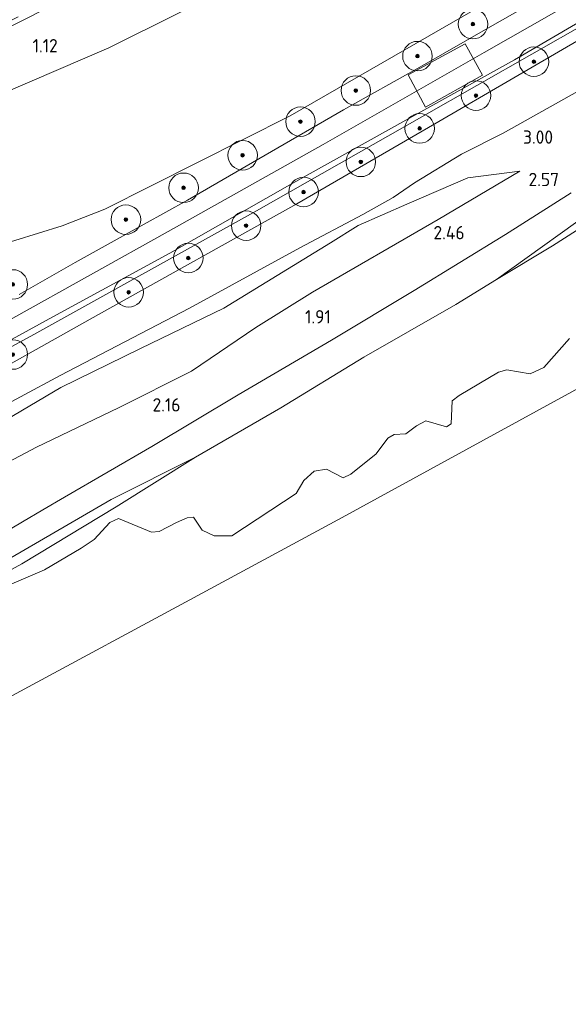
# Model space of a CAD drawing. Extents: x 130905 to 137824, y 412333 to 417928.
# Tile 92 of 256: x 132857 to 132931, y 413575 to 413708. Entities that reach past the tile are written whole.
import ezdxf
from ezdxf.enums import TextEntityAlignment as Align
from ezdxf.lldxf.tags import DXFTag

# ---------------------------------------------------------------- set-up
doc = ezdxf.new("R2010")
doc.units = 0
for name, color, linetype, lineweight in [('B-ME-BC-BETONVORM-GV', 50, 'Continuous', 18), ('B-ME-GR-BOOM-S', 90, 'Continuous', 25), ('B-ME-GR-GRAS-GV', 60, 'Continuous', 13), ('B-ME-GR-RIET-GV', 120, 'Continuous', 13), ('B-ME-GW-TALUD_KRUIN-G', 90, 'Continuous', 18), ('B-ME-GW-TALUD_TEEN-G', 90, 'Continuous', 18), ('B-ME-IE-TERREINAFSCHEIDING_KUNSTMATIG_HEKWERK-G', 20, 'IE-TERREINAFSCHEIDING-KUNSTMATIG', 18), ('B-ME-KG-GRENS_OPNAME-G', 210, 'KG-OPNAME', 18), ('B-ME-OB-OEVERVOORZIENING-G', 7, 'Continuous', 18), ('B-ME-OG-WATER_KANAAL-GV', 120, 'Continuous', 18), ('B-ME-VH-VERHARDING_ASFALT-GV', 252, 'Continuous', 18), ('B-ME-VH-VERHARDING_GESLOTEN-GV', 252, 'Continuous', 18), ('B-ME-WH-WINTERBED-G', 150, 'WH-WINTERBED', 18), ('X-XX-AL-HOOGTELABEL-S', 7, 'Continuous', 25)]:
    doc.layers.add(name, color=color, linetype=linetype, lineweight=lineweight)
doc.styles.add('NLCS-ISO-ANNOTATIVE-T18', font='NLCS-ISO.ttf', dxfattribs={"height": 1.8})
doc.styles.get("Standard").update_dxf_attribs({"font": 'arial.ttf'})
doc.linetypes.add('IE-TERREINAFSCHEIDING-KUNSTMATIG', pattern='A,4,[82,NLCS.SHX,S=0.75,R=90,X=0,Y=0],4,-2', length=10)
tags = doc.linetypes.add('KG-OPNAME', pattern='A,5.5,-2,["O",Standard,S=1.8,R=0,X=-0.5,Y=-0.9],-2,5.5,-2,[5,NLCS.SHX,S=0.75,R=0,X=0,Y=0],-2', length=19).pattern_tags.tags
tags[6] = DXFTag(74, 10)
tags = doc.linetypes.add('WH-WINTERBED', pattern='A,6,-3.5,["WB",Standard,S=1.8,R=0,X=-1.5,Y=-0.9],-3.5,6,-3.5,6,-3.5,6,-3.5,6,-3.5', length=51).pattern_tags.tags
tags[6] = DXFTag(74, 10)

# ---------------------------------------------------------------- blocks, each defined once
blk = doc.blocks.new('SAL-HOOGTELABEL-SO')
at = {"color": 0, "linetype": 'ByBlock', "lineweight": -2, "style": 'NLCS-ISO-ANNOTATIVE-T18'}
blk.add_attdef('HOOGTE', text='', height=1.8, dxfattribs=at).set_placement((2.79, 0), align=Align.RIGHT)
blk = doc.blocks.new('SGR-BOOM_01-SO')
at = {"linetype": 'ByBlock', "lineweight": 18}
h = blk.add_hatch(color=0, dxfattribs=at)
h.dxf.hatch_style = 1
edge = h.paths.add_edge_path()
edge.add_arc((0, 0), 0.25, 0, 360)
at = {"color": 0, "linetype": 'ByBlock', "lineweight": 18}
for radius in [2, 0.25]:
    blk.add_circle((0, 0), radius, dxfattribs=at)

msp = doc.modelspace()

# ---------------------------------------------------------------- linework, layer by layer
at = {"layer": 'B-ME-BC-BETONVORM-GV'}
msp.add_polyline3d([(132874.606, 413716.892, 0.85), (132856.711, 413707.776, 0.729), (132844.211, 413701.598, 0.917), (132832.311, 413694.85, 0.859), (132822.821, 413690.324, 1.002), (132806.932, 413681.792, 0.94), (132791.092, 413673.406, 0.979), (132776.83, 413665.998, 0.994), (132762.728, 413658.501, 1.017), (132750.295, 413651.795, 0.958), (132738.913, 413645.901, 0.915), (132738.958, 413646.929, 0.914), (132749.879, 413652.582, 0.956), (132762.308, 413659.285, 1.015), (132776.416, 413666.786, 0.992), (132790.679, 413674.194, 0.977), (132806.513, 413682.577, 0.938), (132822.419, 413691.118, 1), (132831.851, 413695.814, 0.857), (132843.878, 413702.225, 0.917), (132856.39, 413708.409, 0.729)], dxfattribs=at)
at = {"layer": 'B-ME-GR-GRAS-GV'}
for points in [[(132939.097, 413741.742, 1.722), (132919.173, 413731.063, 1.635), (132887.42, 413713.608, 1.447), (132868.676, 413704.233, 1.472), (132854.702, 413698.236, 1.46), (132841.437, 413693.878, 1.597), (132834.137, 413691.445, 1.242), (132832.311, 413694.85, 0.859), (132844.211, 413701.598, 0.917), (132856.711, 413707.776, 0.729), (132874.606, 413716.892, 0.85), (132894.297, 413727.009, 0.878), (132910.111, 413735.474, 0.937), (132927.665, 413745.342, 0.953), (132941.682, 413753.007, 0.884)], [(132941.797, 413722.836, 5.547), (132921.294, 413711.214, 5.598), (132893.232, 413695.033, 5.58), (132868.108, 413682.394, 5.61), (132862.338, 413680.117, 5.923), (132855.942, 413678.129, 5.835), (132847.585, 413675.632, 5.574), (132844.528, 413674.545, 5.422), (132843.121, 413676.375, 5.038), (132841.822, 413678.333, 4.375), (132839.643, 413681.997, 3.43), (132837.436, 413685.617, 2.389), (132836.218, 413687.685, 1.942), (132834.894, 413690.091, 1.528), (132834.137, 413691.445, 1.242), (132841.437, 413693.878, 1.597), (132854.702, 413698.236, 1.46), (132868.676, 413704.233, 1.472), (132887.42, 413713.608, 1.447), (132919.173, 413731.063, 1.635), (132939.097, 413741.742, 1.722)], [(132931.532, 413713.49, 6.275), (132920.915, 413707.436, 6.275), (132910.793, 413701.629, 6.275), (132900.44, 413695.846, 6.275), (132889.817, 413689.715, 6.275), (132879.313, 413683.632, 6.275), (132873.451, 413680.358, 6.275), (132864.112, 413675.163, 6.266), (132856.523, 413670.827, 6.266)], [(132855.942, 413678.129, 5.835), (132862.338, 413680.117, 5.923), (132868.108, 413682.394, 5.61), (132893.232, 413695.033, 5.58), (132921.294, 413711.214, 5.598)], [(132933.4, 413707.62, 5.96), (132911.033, 413694.893, 5.975), (132888.667, 413682.167, 5.99), (132858.519, 413665.442, 5.981), (132835.877, 413653.118, 6.016), (132813.236, 413640.794, 6.05), (132778.54, 413622.868, 6.053), (132757.871, 413612.1, 6.053), (132737.202, 413601.333, 6.053), (132737.236, 413602.222, 6.088), (132749.828, 413608.629, 6.225), (132770.687, 413619.453, 6.113), (132795.979, 413632.628, 6.113), (132817.327, 413644.082, 6.163), (132839.813, 413656.165, 6.2), (132861.578, 413668.102, 6.2), (132876.945, 413676.432, 6.225), (132893.18, 413685.672, 6.188), (132908.885, 413694.429, 6.188), (132923.591, 413702.621, 6.163), (132933.71, 413708.5, 6.125)], [(132932.57, 413705.451, 5.432), (132913.35, 413694.278, 5.372), (132894.131, 413683.105, 5.312), (132867.252, 413668.14, 5.357), (132847.345, 413656.963, 5.312), (132817.592, 413641.439, 5.459), (132786.629, 413625.304, 5.567), (132756.751, 413609.324, 5.318), (132737.123, 413599.266, 5.288), (132737.202, 413601.333, 6.053), (132757.871, 413612.1, 6.053), (132778.54, 413622.868, 6.053), (132813.236, 413640.794, 6.05), (132835.877, 413653.118, 6.016), (132858.519, 413665.442, 5.981), (132888.667, 413682.167, 5.99), (132911.033, 413694.893, 5.975), (132933.4, 413707.62, 5.96)], [(132847.345, 413656.963, 5.312), (132867.252, 413668.14, 5.357), (132894.131, 413683.105, 5.312), (132913.35, 413694.278, 5.372), (132932.57, 413705.451, 5.432)], [(132845.908, 413651.206, 3.572), (132862.073, 413659.89, 3.542), (132879.584, 413669, 3.452), (132894.507, 413677.14, 3.521), (132903.054, 413681.681, 3.545), (132907.143, 413683.975, 3.521), (132910.054, 413685.974, 3.41), (132916.397, 413689.847, 3.338), (132922.049, 413692.691, 3.356), (132933.274, 413698.969, 3.302)], [(132933.274, 413698.969, 3.302), (132922.049, 413692.691, 3.356), (132916.397, 413689.847, 3.338), (132910.054, 413685.974, 3.41), (132907.143, 413683.975, 3.521), (132903.054, 413681.681, 3.545), (132894.507, 413677.14, 3.521), (132879.584, 413669, 3.452), (132862.073, 413659.89, 3.542), (132845.908, 413651.206, 3.572)], [(132844.924, 413642.831, 2.306), (132858.853, 413650.181, 2.411), (132869.991, 413655.482, 2.318), (132879.865, 413660.482, 2.315), (132888.548, 413666.36, 2.21), (132896.253, 413671.142, 2.321), (132913.238, 413680.985, 2.63), (132924.333, 413687.554, 2.729), (132917.283, 413686.615, 3.08), (132909.009, 413683.069, 3.317), (132902.441, 413680.192, 3.335), (132898.657, 413677.846, 3.374), (132884.223, 413668.986, 3.185), (132872.935, 413663.513, 3.245), (132862.162, 413658.269, 3.446), (132854.754, 413653.885, 3.482)], [(132854.754, 413653.885, 3.482), (132862.162, 413658.269, 3.446), (132872.935, 413663.513, 3.245), (132884.223, 413668.986, 3.185), (132898.657, 413677.846, 3.374), (132902.441, 413680.192, 3.335), (132909.009, 413683.069, 3.317), (132917.283, 413686.615, 3.08), (132924.333, 413687.554, 2.729), (132913.238, 413680.985, 2.63), (132896.253, 413671.142, 2.321), (132888.548, 413666.36, 2.21), (132879.865, 413660.482, 2.315), (132869.991, 413655.482, 2.318), (132858.853, 413650.181, 2.411), (132844.924, 413642.831, 2.306)], [(132736.024, 413570.744, 0.7), (132736.201, 413575.227, 1.763), (132746.321, 413579.581, 1.694), (132755.98, 413584.288, 1.676), (132767.44, 413590.591, 1.565), (132782.147, 413598.203, 1.571), (132791.426, 413602.855, 1.583), (132800.565, 413607.755, 1.598), (132810.754, 413613.532, 1.547), (132818.832, 413618.119, 1.637), (132827.559, 413623.108, 1.655), (132836.332, 413628.092, 1.754), (132847.962, 413634.917, 1.748), (132854.072, 413638.345, 2.018), (132856.987, 413640.063, 1.97), (132859.729, 413641.704, 1.916), (132862.642, 413643.397, 1.985), (132874.465, 413650.272, 1.847), (132886.181, 413657.252, 1.835), (132898.83, 413664.652, 1.793), (132910.029, 413671.379, 2.072), (132922.39, 413678.949, 2.18), (132931.279, 413684.601, 2.255)], [(132931.279, 413684.601, 2.255), (132922.39, 413678.949, 2.18), (132910.029, 413671.379, 2.072), (132898.83, 413664.652, 1.793), (132886.181, 413657.252, 1.835), (132874.465, 413650.272, 1.847), (132862.642, 413643.397, 1.985), (132859.729, 413641.704, 1.916), (132856.987, 413640.063, 1.97), (132854.072, 413638.345, 2.018)], [(132936.025, 413683.5, 1.377), (132921.135, 413672.878, 0.7), (132915.661, 413669.504, 0.7), (132903.202, 413662.339, 0.7), (132891.967, 413655.51, 0.7), (132880.414, 413648.81, 0.7), (132868.963, 413643.07, 0.963), (132851.465, 413632.953, 0.888)]]:
    msp.add_polyline3d(points, dxfattribs=at)
msp.add_polyline3d([(132856.883, 413634.374, 0.7), (132838.635, 413624.455, 0.7), (132851.465, 413632.953, 0.888), (132868.963, 413643.07, 0.963), (132880.414, 413648.81, 0.7), (132869.654, 413642.101, 0.7)], close=True, dxfattribs=at)
at = {"layer": 'B-ME-GR-RIET-GV'}
for points in [[(133090.549, 413781.226, 0.7), (133077.281, 413772.456, 0.7), (133061.804, 413761.349, 0.7), (133047.593, 413751.955, 0.7), (133031.105, 413740.954, 0.7), (133011.702, 413728.492, 0.7), (132995.624, 413717.519, 0.7), (132983.919, 413709.728, 0.7), (132971.953, 413702.01, 0.7), (132969.296, 413701.775, 0.7), (132967.929, 413700.918, 0.7), (132959.902, 413695.522, 0.7), (132953.992, 413691.543, 0.7), (132944.595, 413686.702, 0.7), (132938.482, 413683.67, 0.7), (132928.735, 413677.446, 0.7), (132921.135, 413672.878, 0.7), (132936.025, 413683.5, 1.377), (132958.527, 413696.345, 1.452), (132973.542, 413705.609, 1.327), (133002.084, 413724.227, 1.452), (133035.804, 413746.687, 1.577), (133069.597, 413770.418, 1.677), (133097.671, 413789.745, 2.102)], [(132838.635, 413624.455, 0.7), (132856.883, 413634.374, 0.7), (132869.654, 413642.101, 0.7), (132880.414, 413648.81, 0.7), (132891.967, 413655.51, 0.7), (132903.202, 413662.339, 0.7), (132915.661, 413669.504, 0.7), (132921.135, 413672.878, 0.7), (132928.735, 413677.446, 0.7), (132938.482, 413683.67, 0.7)], [(132931.048, 413664.891, 0.7), (132927.578, 413660.934, 0.7), (132925.695, 413660.089, 0.7), (132922.577, 413660.651, 0.7), (132921.425, 413660.338, 0.7), (132916.08, 413657.187, 0.7), (132915.142, 413656.44, 0.7), (132915.024, 413653.343, 0.7), (132914.373, 413652.937, 0.7), (132911.598, 413653.725, 0.7), (132910.308, 413653.059, 0.7), (132908.902, 413651.996, 0.7), (132907.307, 413651.89, 0.7), (132906.45, 413651.382, 0.7), (132904.846, 413649.283, 0.7), (132901.415, 413646.51, 0.7), (132900.377, 413646.025, 0.7), (132898.116, 413647.209, 0.7), (132896.475, 413646.91, 0.7), (132895.056, 413645.641, 0.7), (132894.011, 413643.904, 0.7), (132885.339, 413638.173, 0.7), (132882.925, 413638.174, 0.7), (132881.288, 413638.957, 0.7), (132880.124, 413640.682, 0.7), (132879.258, 413640.595, 0.7), (132877.843, 413639.953, 0.7), (132875.491, 413638.735, 0.7), (132874.454, 413638.649, 0.7), (132869.953, 413640.516, 0.7), (132868.8, 413639.975, 0.7), (132866.671, 413637.674, 0.7), (132864.922, 413636.498, 0.7), (132859.954, 413633.562, 0.7), (132852.958, 413630.59, 0.7)]]:
    msp.add_polyline3d(points, dxfattribs=at)
at = {"layer": 'B-ME-GW-TALUD_KRUIN-G'}
for points in [[(133062.124, 413798.878, 5.736), (133043.511, 413786.723, 5.643), (133026.794, 413775.476, 5.673), (133021.22, 413771.781, 5.784), (133005.107, 413761.409, 5.79), (132991.43, 413752.782, 5.682), (132975.787, 413743.333, 5.49), (132966.179, 413737.39, 5.502), (132952.457, 413729.116, 5.523), (132941.797, 413722.836, 5.547), (132921.294, 413711.214, 5.598), (132893.232, 413695.033, 5.58), (132868.108, 413682.394, 5.61), (132862.338, 413680.117, 5.923), (132855.942, 413678.129, 5.835), (132847.585, 413675.632, 5.574), (132844.528, 413674.545, 5.422)], [(132737.202, 413601.333, 6.053), (132757.871, 413612.1, 6.053), (132778.54, 413622.868, 6.053), (132813.236, 413640.794, 6.05), (132835.877, 413653.118, 6.016), (132858.519, 413665.442, 5.981), (132888.667, 413682.167, 5.99), (132911.033, 413694.893, 5.975), (132933.4, 413707.62, 5.96)], [(132924.333, 413687.554, 2.729), (132917.283, 413686.615, 3.08)], [(132917.283, 413686.615, 3.08), (132909.009, 413683.069, 3.317), (132902.441, 413680.192, 3.335), (132898.657, 413677.846, 3.374), (132884.223, 413668.986, 3.185), (132872.935, 413663.513, 3.245), (132862.162, 413658.269, 3.446), (132854.754, 413653.885, 3.482), (132845.505, 413647.503, 3.284), (132835.93, 413641.912, 3.173), (132820.725, 413633.449, 3.107), (132804.033, 413624.646, 3.161), (132787.96, 413617.021, 3.305)], [(132931.279, 413684.601, 2.255), (132922.39, 413678.949, 2.18), (132910.029, 413671.379, 2.072), (132898.83, 413664.652, 1.793), (132886.181, 413657.252, 1.835), (132874.465, 413650.272, 1.847), (132862.642, 413643.397, 1.985), (132859.729, 413641.704, 1.916), (132856.987, 413640.063, 1.97), (132854.072, 413638.345, 2.018), (132847.962, 413634.917, 1.748), (132836.332, 413628.092, 1.754), (132827.559, 413623.108, 1.655), (132818.832, 413618.119, 1.637), (132810.754, 413613.532, 1.547), (132800.565, 413607.755, 1.598), (132791.426, 413602.855, 1.583), (132782.147, 413598.203, 1.571), (132767.44, 413590.591, 1.565), (132755.98, 413584.288, 1.676), (132746.321, 413579.581, 1.694), (132736.201, 413575.227, 1.763)]]:
    msp.add_polyline3d(points, dxfattribs=at)
at = {"layer": 'B-ME-GW-TALUD_TEEN-G'}
for points in [[(132834.137, 413691.445, 1.242), (132841.437, 413693.878, 1.597), (132854.702, 413698.236, 1.46), (132868.676, 413704.233, 1.472), (132887.42, 413713.608, 1.447), (132919.173, 413731.063, 1.635), (132939.097, 413741.742, 1.722), (132969.027, 413759.166, 1.822), (132988.839, 413770.78, 1.985), (133018.605, 413789.425, 2.035), (133041.153, 413804.336, 2.085)], [(132933.274, 413698.969, 3.302), (132922.049, 413692.691, 3.356), (132916.397, 413689.847, 3.338), (132910.054, 413685.974, 3.41), (132907.143, 413683.975, 3.521), (132903.054, 413681.681, 3.545), (132894.507, 413677.14, 3.521), (132879.584, 413669, 3.452), (132862.073, 413659.89, 3.542), (132845.908, 413651.206, 3.572), (132828.282, 413641.576, 3.491), (132809.753, 413631.438, 3.35), (132794.658, 413623.222, 3.5), (132773.09, 413612.24, 3.458)], [(132736.563, 413584.658, 2.132), (132750.624, 413591.206, 2.018), (132764.585, 413598.101, 2.021), (132780.756, 413607.003, 2.021), (132798.685, 413616.383, 2.096), (132812.39, 413623.14, 2.006), (132828.822, 413632.992, 2.102), (132844.924, 413642.831, 2.306), (132858.853, 413650.181, 2.411), (132869.991, 413655.482, 2.318), (132879.865, 413660.482, 2.315), (132888.548, 413666.36, 2.21), (132896.253, 413671.142, 2.321), (132913.238, 413680.985, 2.63), (132924.333, 413687.554, 2.729)], [(132880.414, 413648.81, 0.7), (132868.963, 413643.07, 0.963), (132851.465, 413632.953, 0.888), (132838.635, 413624.455, 0.7)]]:
    msp.add_polyline3d(points, dxfattribs=at)
at = {"layer": 'B-ME-IE-TERREINAFSCHEIDING_KUNSTMATIG_HEKWERK-G'}
msp.add_polyline3d([(132737.123, 413599.266, 5.288), (132756.751, 413609.324, 5.318), (132786.629, 413625.304, 5.567), (132817.592, 413641.439, 5.459), (132847.345, 413656.963, 5.312), (132867.252, 413668.14, 5.357), (132894.131, 413683.105, 5.312), (132913.35, 413694.278, 5.372), (132932.57, 413705.451, 5.432), (132964.02, 413724.003, 5.405), (132982.551, 413735.171, 5.425), (133001.083, 413746.34, 5.444), (133034.034, 413767.292, 5.474), (133063.655, 413787.044, 5.396), (133075.947, 413795.315, 5.596)], dxfattribs=at)
at = {"layer": 'B-ME-KG-GRENS_OPNAME-G'}
msp.add_polyline3d([(132735.377, 413553.77, 0.242), (132755.367, 413564.024, 0.242), (132775.357, 413574.277, 0.242), (132795.348, 413584.53, 0.242), (132815.338, 413594.784, 0.242), (132836.572, 413606.247, 0.242), (132857.806, 413617.71, 0.242), (132879.041, 413629.172, 0.242), (132900.275, 413640.635, 0.242), (132921.806, 413652.426, 0.242), (132943.338, 413664.218, 0.242), (132965.09, 413677.361, 0.242), (132986.843, 413690.504, 0.242), (133009.807, 413704.726, 0.242), (133032.771, 413718.949, 0.242), (133057.657, 413733.525, 0.242), (133082.543, 413748.101, 0.242), (133104.62, 413761.02, 0.242), (133126.697, 413773.94, 0.242), (133134.191, 413780.441, 0.242)], dxfattribs=at)
at = {"layer": 'B-ME-OB-OEVERVOORZIENING-G'}
msp.add_polyline3d([(132938.482, 413683.67, 0.7), (132928.735, 413677.446, 0.7), (132921.135, 413672.878, 0.7), (132915.661, 413669.504, 0.7), (132903.202, 413662.339, 0.7), (132891.967, 413655.51, 0.7), (132880.414, 413648.81, 0.7), (132869.654, 413642.101, 0.7), (132856.883, 413634.374, 0.7), (132838.635, 413624.455, 0.7)], dxfattribs=at)
at = {"layer": 'B-ME-OG-WATER_KANAAL-GV'}
for points in [[(133104.62, 413761.02, 0.242), (133082.543, 413748.101, 0.242), (133057.657, 413733.525, 0.242), (133032.771, 413718.949, 0.242), (133009.807, 413704.726, 0.242), (132986.843, 413690.504, 0.242), (132965.09, 413677.361, 0.242), (132943.338, 413664.218, 0.242), (132921.806, 413652.426, 0.242), (132900.275, 413640.635, 0.242), (132879.041, 413629.172, 0.242), (132857.806, 413617.71, 0.242), (132836.572, 413606.247, 0.242), (132815.338, 413594.784, 0.242), (132795.348, 413584.53, 0.242), (132775.357, 413574.277, 0.242)], [(132852.958, 413630.59, 0.7), (132859.954, 413633.562, 0.7), (132864.922, 413636.498, 0.7), (132866.671, 413637.674, 0.7), (132868.8, 413639.975, 0.7), (132869.953, 413640.516, 0.7), (132874.454, 413638.649, 0.7), (132875.491, 413638.735, 0.7), (132877.843, 413639.953, 0.7), (132879.258, 413640.595, 0.7), (132880.124, 413640.682, 0.7), (132881.288, 413638.957, 0.7), (132882.925, 413638.174, 0.7), (132885.339, 413638.173, 0.7), (132894.011, 413643.904, 0.7), (132895.056, 413645.641, 0.7), (132896.475, 413646.91, 0.7), (132898.116, 413647.209, 0.7), (132900.377, 413646.025, 0.7), (132901.415, 413646.51, 0.7), (132904.846, 413649.283, 0.7), (132906.45, 413651.382, 0.7), (132907.307, 413651.89, 0.7), (132908.902, 413651.996, 0.7), (132910.308, 413653.059, 0.7), (132911.598, 413653.725, 0.7), (132914.373, 413652.937, 0.7), (132915.024, 413653.343, 0.7), (132915.142, 413656.44, 0.7), (132916.08, 413657.187, 0.7), (132921.425, 413660.338, 0.7), (132922.577, 413660.651, 0.7), (132925.695, 413660.089, 0.7), (132927.578, 413660.934, 0.7), (132931.048, 413664.891, 0.7)]]:
    msp.add_polyline3d(points, dxfattribs=at)
at = {"layer": 'B-ME-VH-VERHARDING_ASFALT-GV'}
for points in [[(132856.523, 413670.827, 6.266), (132864.112, 413675.163, 6.266), (132873.451, 413680.358, 6.275), (132879.313, 413683.632, 6.275), (132889.817, 413689.715, 6.275), (132900.44, 413695.846, 6.275), (132910.793, 413701.629, 6.275), (132920.915, 413707.436, 6.275), (132931.532, 413713.49, 6.275)], [(132933.71, 413708.5, 6.125), (132923.591, 413702.621, 6.163), (132908.885, 413694.429, 6.188), (132893.18, 413685.672, 6.188), (132876.945, 413676.432, 6.225), (132861.578, 413668.102, 6.2), (132839.813, 413656.165, 6.2)]]:
    msp.add_polyline3d(points, dxfattribs=at)
at = {"layer": 'B-ME-VH-VERHARDING_GESLOTEN-GV'}
msp.add_polyline3d([(132919.242, 413700.535, 6.312), (132911.532, 413696.215, 6.338), (132909.181, 413700.565, 6.338), (132916.923, 413704.759, 6.312)], close=True, dxfattribs=at)
at = {"layer": 'B-ME-WH-WINTERBED-G'}
msp.add_polyline3d([(133067.969, 413796.408, 6.013), (133049.586, 413784.153, 6.027), (133027.588, 413769.488, 6.043), (133004.147, 413754.599, 6.045), (132980.707, 413739.71, 6.046), (132961.007, 413727.883, 6.049), (132941.308, 413716.057, 6.052), (132919.495, 413703.59, 6.136), (132897.682, 413691.124, 6.22), (132876.68, 413679.383, 6.216), (132855.678, 413667.642, 6.211), (132832.924, 413655.481, 6.211), (132810.17, 413643.321, 6.211), (132785.399, 413630.323, 6.196), (132760.628, 413617.325, 6.181), (132737.36, 413605.911, 6.151)], dxfattribs=at)

# ---------------------------------------------------------------- block references
at = {"layer": 'B-ME-GR-BOOM-S'}
for p in [(132917.97, 413707.447, 6.21), (132910.454, 413703.111, 6.26), (132926.225, 413702.356, 5.838), (132902.106, 413698.449, 6.136), (132918.378, 413697.771, 5.838), (132894.615, 413694.238, 6.21), (132910.749, 413693.322, 5.85), (132886.779, 413689.688, 6.148), (132902.788, 413688.795, 5.738), (132878.786, 413685.286, 6.198), (132895.035, 413684.711, 5.738), (132870.975, 413680.974, 6.036), (132887.257, 413680.16, 5.638), (132879.423, 413675.78, 5.663), (132855.66, 413672.197, 6.176), (132871.348, 413671.139, 5.7), (132855.659, 413662.71, 5.726)]:
    msp.add_blockref('SGR-BOOM_01-SO', p, dxfattribs=at)
at = {"layer": 'X-XX-AL-HOOGTELABEL-S'}
for p, values in [((132858.955, 413703.619, 1.121), {'HOOGTE': '1.12'}), ((132926.028, 413691.249, 2.996), {'HOOGTE': '3.00'}), ((132926.833, 413685.51, 2.571), {'HOOGTE': '2.57'}), ((132914.048, 413678.312, 2.46), {'HOOGTE': '2.46'}), ((132895.929, 413666.923, 1.91), {'HOOGTE': '1.91'}), ((132875.576, 413654.998, 2.16), {'HOOGTE': '2.16'})]:
    msp.add_blockref('SAL-HOOGTELABEL-SO', p, dxfattribs=at).add_auto_attribs(values)

doc.saveas('drawing.dxf')
